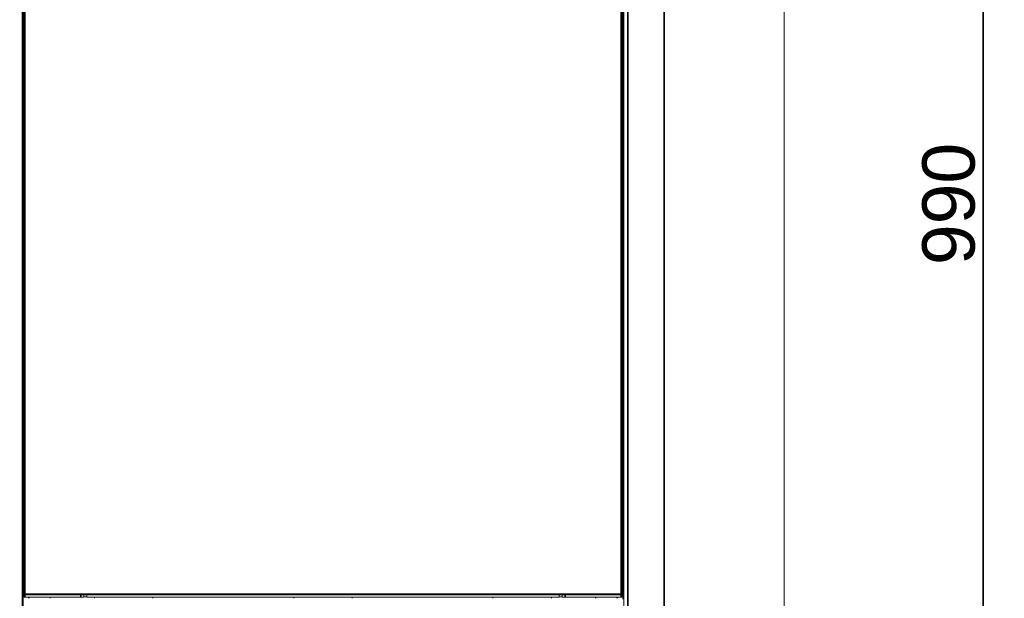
# Model space of a CAD drawing. Header units: millimetres. Extents: x 4 to 1188, y 1 to 840.
# Tile 98 of 197: x 583 to 676, y 304 to 359. Entities that reach past the tile are written whole.
import ezdxf

# ---------------------------------------------------------------- set-up
doc = ezdxf.new("R2010")
doc.units = ezdxf.units.MM
doc.layers.add('1', color=7, linetype='Continuous')
doc.styles.add('Arial Unicode MS', font='Arial Unicode MS')
doc.dimstyles.get("Standard").update_dxf_attribs({"dimtxt": 0.18, "dimasz": 0.18, "dimexe": 0.18, "dimexo": 0.0625, "dimgap": 0.09, "dimtad": 0, "dimtih": 1, "dimtoh": 1, "dimdec": 4, "dimzin": 0, "dimdsep": 46, "dimtxsty": 'Standard', "dimcen": 0.09, "dimadec": 0, "dimazin": 0, "dimtfac": 1, "dimtdec": 4, "dimtofl": 0, "dimtmove": 0, "dimatfit": 3, "dimfxl": 0, "dimtolj": 1, "dimtzin": 0, "dimarcsym": 0})

# ---------------------------------------------------------------- blocks, each defined once
blk = doc.blocks.new('_U18')
at = {"layer": '1', "color": 18, "lineweight": 35}
for p, q in [((656.344, 411.791), (676.419, 411.791)), ((674.419, 270.312), (674.419, 411.791)), ((655.701, 270.312), (676.419, 270.312))]:
    blk.add_line(p, q, dxfattribs=at)
at = {"layer": '1', "color": 18, "lineweight": 70}
for points in [[(674.419, 411.791), (675.195, 408.29), (673.643, 408.29)], [(674.419, 270.312), (673.643, 273.812), (675.195, 273.812)]]:
    blk.add_solid(points, dxfattribs=at)
at = {"layer": '1', "color": 18, "linetype": 'Continuous', "lineweight": 13, "insert": (673.665, 335.699), "char_height": 5, "attachment_point": 7, "rotation": 90, "line_spacing_factor": 1.047437, "style": 'Arial Unicode MS'}
blk.add_mtext('\\fArial Unicode MS|b0|i0;\\W1.0000;990', dxfattribs=at)
blk = doc.blocks.new('_U24')
at = {"layer": '1', "color": 18, "lineweight": 35}
for p, q in [((453.129, 270.362), (453.129, 247.873)), ((655.415, 270.362), (655.415, 247.873)), ((655.415, 249.873), (453.129, 249.873))]:
    blk.add_line(p, q, dxfattribs=at)
at = {"layer": '1', "color": 18, "lineweight": 70}
for points in [[(453.129, 249.873), (456.629, 250.649), (456.629, 249.097)], [(655.415, 249.873), (651.915, 249.097), (651.915, 250.649)]]:
    blk.add_solid(points, dxfattribs=at)
at = {"layer": '1', "color": 18, "linetype": 'Continuous', "lineweight": 13, "insert": (543.755, 252.433), "char_height": 5, "attachment_point": 7, "line_spacing_factor": 1.047437, "style": 'Arial Unicode MS'}
blk.add_mtext('\\fArial Unicode MS|b0|i0;\\W1.0000;{\\H1.21x;(}1416{\\H1.21x;)}', dxfattribs=at)

msp = doc.modelspace()

# ---------------------------------------------------------------- linework, layer by layer
at = {"layer": '1', "color": 154, "linetype": 'Continuous', "lineweight": 13}
for p, q in [((582.7436, 271.2191), (582.7436, 409.0762)), ((640.1293, 404.5048), (640.1293, 271.7905)), ((582.9365, 304.3262), (582.9365, 399.8262)), ((639.9365, 399.8262), (639.9365, 304.3262)), ((582.8436, 299.8921), (582.8436, 396.9905)), ((640.0293, 396.9905), (640.0293, 303.863)), ((655.415, 271.3619), (655.415, 381.2202)), ((582.9353, 356.5834), (582.9353, 358.0119)), ((639.9376, 358.0119), (639.9376, 356.5834)), ((582.9353, 343.4976), (582.9353, 344.9262)), ((582.9353, 340.6405), (582.9353, 342.0691)), ((582.8436, 340.5548), (582.7436, 340.5548)), ((582.7436, 339.0048), (582.8436, 339.0048)), ((582.7613, 338.4224), (582.7436, 338.5293)), ((582.7846, 338.2814), (582.7436, 338.2746)), ((582.7613, 338.4224), (582.7846, 338.2814)), ((582.7436, 337.4492), (582.7846, 337.4424)), ((582.7436, 337.1946), (582.7613, 337.3015)), ((582.7846, 337.4424), (582.7613, 337.3015)), ((582.7436, 336.7191), (582.8436, 336.7191)), ((582.7436, 335.1691), (582.8436, 335.1691)), ((582.7865, 328.0798), (582.7722, 328.0798)), ((582.7722, 328.0798), (582.7722, 327.3741)), ((582.8436, 328.0226), (582.7865, 328.0798)), ((582.7865, 328.0798), (582.7865, 327.3741)), ((582.9353, 326.8548), (582.9353, 328.2834)), ((639.9376, 328.2834), (639.9376, 326.8548)), ((582.7722, 327.3741), (582.7722, 327.0584)), ((582.7722, 327.0584), (582.7865, 327.0584)), ((582.7865, 327.3741), (582.7865, 327.0584)), ((582.7865, 327.0584), (582.8436, 327.1155)), ((582.9353, 322.2834), (582.9353, 323.7119)), ((639.9376, 323.7119), (639.9376, 322.2834)), ((582.9353, 317.7119), (582.9353, 319.1405)), ((639.9376, 319.1405), (639.9376, 317.7119)), ((582.8265, 307.8342), (582.7436, 307.6905)), ((582.8436, 307.8342), (582.8265, 307.8342)), ((582.8436, 307.298), (582.8265, 307.298)), ((582.8436, 306.2258), (582.8265, 306.2258)), ((582.7436, 305.8334), (582.8265, 305.6897)), ((582.8436, 305.6897), (582.8265, 305.6897)), ((582.9365, 304.3262), (582.9365, 304.2548)), ((582.9365, 304.2548), (583.0079, 304.2548)), ((582.9365, 304.0405), (582.9365, 304.2548)), ((588.3507, 304.2548), (583.0079, 304.2548)), ((588.3507, 304.2548), (588.5679, 304.2548)), ((634.3046, 304.2548), (588.5683, 304.2548)), ((588.6365, 304.2548), (588.6365, 304.0405)), ((588.9222, 304.0405), (588.9222, 304.2548)), ((633.9507, 304.2548), (633.9507, 304.0405)), ((634.2365, 304.0405), (634.2365, 304.2548)), ((634.305, 304.2548), (634.5222, 304.2548)), ((639.865, 304.2548), (634.5222, 304.2548)), ((639.865, 304.2548), (639.9365, 304.2548)), ((639.9365, 304.2548), (639.9365, 304.3262)), ((639.9365, 304.2548), (639.9365, 304.0405)), ((583.0079, 304.0405), (582.9365, 304.0405)), ((588.3507, 304.0405), (583.0079, 304.0405)), ((585.415, 303.9341), (585.415, 304.0412)), ((585.4365, 303.9334), (585.4365, 304.0405)), ((588.6365, 304.0405), (588.3507, 304.0405)), ((588.9221, 304.0762), (588.6364, 304.0762)), ((588.9222, 304.0405), (633.9507, 304.0405)), ((589.6507, 304.0405), (589.6507, 303.9334)), ((595.2222, 303.9334), (595.2222, 304.0405)), ((608.6507, 304.0405), (608.6507, 303.9334)), ((614.2222, 303.9334), (614.2222, 304.0405)), ((627.6507, 304.0405), (627.6507, 303.9334)), ((633.2222, 303.9334), (633.2222, 304.0405)), ((634.2365, 304.0762), (633.9508, 304.0762)), ((634.5222, 304.0405), (634.2365, 304.0405)), ((639.865, 304.0405), (634.5222, 304.0405)), ((637.4365, 304.0405), (637.4365, 303.9334)), ((637.4579, 304.0412), (637.4579, 303.9341)), ((639.9365, 304.0405), (639.865, 304.0405))]:
    msp.add_line(p, q, dxfattribs=at)
at = {"layer": '1', "color": 154, "linetype": 'Continuous', "lineweight": 35}
for p, q in [((640.5293, 404.5048), (640.5293, 271.7905)), ((643.9865, 404.5048), (643.9865, 271.3619)), ((583.0079, 399.8262), (583.0079, 304.3262)), ((639.865, 304.3262), (639.865, 399.8262)), ((582.7436, 338.4194), (582.7613, 338.4224)), ((582.7613, 337.3015), (582.7436, 337.3044)), ((582.9365, 304.3262), (583.0079, 304.3262)), ((583.0079, 304.3262), (583.0079, 304.2548)), ((583.0079, 304.3262), (639.865, 304.3262)), ((583.0079, 304.2548), (583.0079, 304.0405)), ((588.3507, 304.0405), (588.3507, 304.2548)), ((634.5222, 304.2548), (634.5222, 304.0405)), ((639.865, 304.2548), (639.865, 304.3262)), ((639.865, 304.3262), (639.9365, 304.3262)), ((639.865, 304.0405), (639.865, 304.2548)), ((583.3865, 303.9351), (583.3865, 304.0422)), ((639.4865, 304.0422), (639.4865, 303.9351))]:
    msp.add_line(p, q, dxfattribs=at)
at = {"layer": '1', "color": 154, "linetype": 'Continuous', "lineweight": 13}
for centre, radius, start, end in [((582.8436, 340.5762), 0.1429, 120, 134.428125), ((582.8436, 340.5762), 0.1429, 225.571875, 270), ((582.7007, 340.8237), 0.1429, 300, 0), ((582.8436, 335.1476), 0.1429, 90, 134.428125), ((582.8436, 335.1476), 0.1429, 225.571875, 240), ((582.7007, 334.9002), 0.1429, 0, 60), ((582.7007, 311.1905), 0.1429, 287.458594, 0), ((583.0079, 304.3262), 0.0714, 180, 270), ((639.865, 304.3262), 0.0714, 270, 0)]:
    msp.add_arc(centre, radius, start, end, dxfattribs=at)

# ---------------------------------------------------------------- dimensions: what is measured, and where the dimension line sits
at = {"layer": '1', "color": 18, "linetype": 'Continuous', "lineweight": 13}
for base, p1, p2, angle, override, picture, middle in [((674.4194, 411.7905), (654.7007, 270.3119), (655.3436, 411.7905), 90, {"dimtxt": 5, "dimasz": 3.5, "dimexe": 2, "dimexo": 1, "dimgap": 2.5, "dimtad": 1, "dimtih": 0, "dimtoh": 0, "dimdec": 0, "dimlfac": 7, "dimzin": 8, "dimdsep": 44, "dimlunit": 2, "dimtxsty": 'Arial Unicode MS', "dimsah": 1, "dimse1": 0, "dimse2": 0, "dimsd1": 0, "dimsd2": 0, "dimclrd": 18, "dimclre": 18, "dimclrt": 18, "dimtol": 0, "dimtm": -0.1, "dimtfac": 0.4, "dimtdec": 2, "dimtofl": 1, "dimtmove": 0, "dimtzin": 8, "dimlwd": 35, "dimlwe": 35}, '_U18', (674.4194, 341.0512)), ((655.415, 249.8727), (453.1293, 296.6049), (655.415, 326.2911), 180, {"dimtxt": 5, "dimasz": 3.5, "dimexe": 2, "dimexo": 1, "dimgap": 2.5, "dimtad": 1, "dimtih": 0, "dimtoh": 0, "dimdec": 2, "dimlfac": 7, "dimzin": 8, "dimdsep": 44, "dimlunit": 2, "dimpost": '(<>)', "dimtxsty": 'Arial Unicode MS', "dimsah": 1, "dimse1": 0, "dimse2": 0, "dimsd1": 0, "dimsd2": 0, "dimclrd": 18, "dimclre": 18, "dimclrt": 18, "dimtm": -0.1, "dimtfac": 0.4, "dimtdec": 2, "dimtofl": 1, "dimtmove": 0, "dimtzin": 8, "dimlwd": 35, "dimlwe": 35}, '_U24', (554.2722, 249.8727))]:
    dim = msp.add_linear_dim(base=base, p1=p1, p2=p2, angle=angle, dimstyle='Standard', override=override, dxfattribs=at)
    dim.commit()
    dim.dimension.update_dxf_attribs({"geometry": picture, "text_midpoint": middle, "dimtype": 160})

doc.saveas('drawing.dxf')
